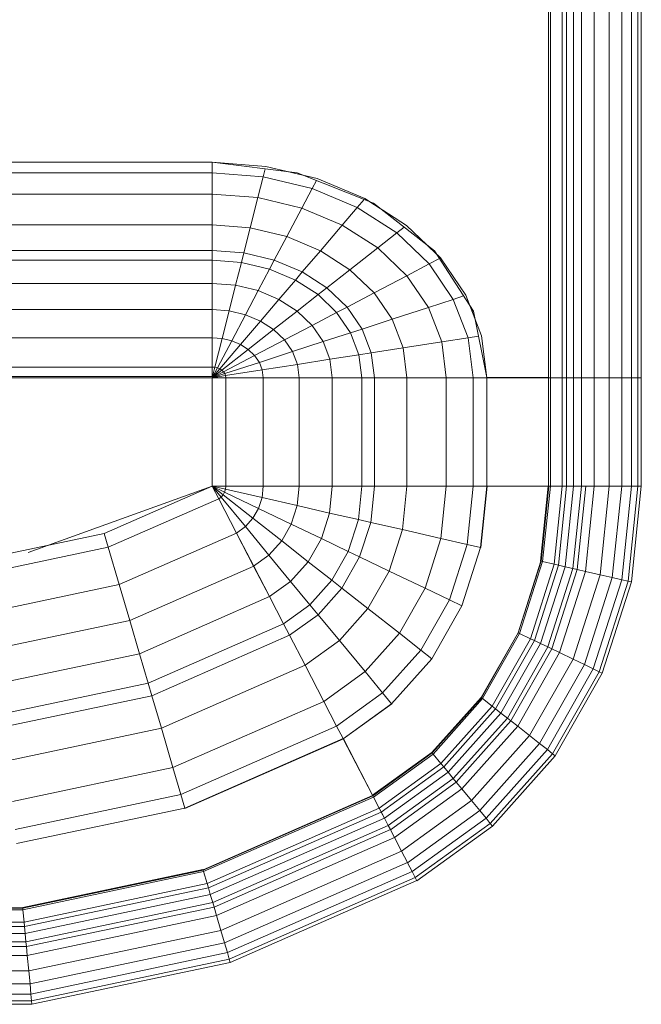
# Model space of a CAD drawing. Header units: millimetres. Extents: x -125 to 26481, y 4748 to 39818.
# Tile 86 of 104: x 22291 to 22553, y 35250 to 35665. Entities that reach past the tile are written whole.
import ezdxf

# ---------------------------------------------------------------- set-up
doc = ezdxf.new("R2010")
doc.units = ezdxf.units.MM
doc.layers.add('M-EQPM-____-OTLN', color=50, linetype='Continuous', lineweight=20)

# ---------------------------------------------------------------- blocks, each defined once
blk = doc.blocks.new('Прямая форма - V line-609016-В_Этаж 02_Отопление')
at = {"layer": 'M-EQPM-____-OTLN', "color": 253}
for p, q in [((260.84, -183.27), (260.84, 0)), ((260.87, 0), (260.87, -183.24)), ((261.6, -183.27), (261.6, 0)), ((266.64, -183.27), (266.64, 0)), ((268.48, -183.27), (268.48, 0)), ((271.3, -183.27), (271.3, 0)), ((274.68, -183.27), (274.68, 0)), ((280.15, -183.27), (280.15, 0)), ((286.45, -183.27), (286.45, 0)), ((291.73, -183.27), (291.73, 0)), ((295.82, -183.27), (295.82, 0)), ((298.6, -183.27), (298.6, 0)), ((299.99, -183.27), (299.99, 0)), ((21.39, -92.32), (118.83, -92.32)), ((118.83, -92.28), (21.4, -92.28)), ((154.66, -96.74), (118.83, -92.28)), ((118.83, -92.32), (118.83, -96.84)), ((118.83, -92.32), (141.45, -94.07)), ((118.83, -96.84), (118.83, -92.32)), ((141.2, -95.06), (140.32, -98.51)), ((141.45, -94.07), (163.2, -99.24)), ((118.83, -96.84), (21.06, -96.84)), ((118.83, -96.84), (118.83, -105.76)), ((140.32, -98.51), (118.83, -96.84)), ((118.83, -105.76), (118.83, -96.84)), ((140.32, -98.51), (138.11, -107.25)), ((160.99, -103.42), (140.32, -98.51)), ((157.58, -97.91), (150.5, -96.22)), ((186.98, -109.66), (154.66, -96.74)), ((163.2, -99.24), (183.25, -107.65)), ((160.99, -103.42), (156.64, -111.66)), ((162.8, -99.99), (160.99, -103.42)), ((180.04, -111.41), (160.99, -103.42)), ((118.83, -105.76), (18.71, -105.76)), ((118.83, -105.76), (118.83, -118.79)), ((138.11, -107.25), (118.83, -105.76)), ((118.83, -118.79), (118.83, -105.76)), ((138.11, -107.25), (134.86, -120.03)), ((156.64, -111.66), (138.11, -107.25)), ((182.92, -108.03), (180.04, -111.41)), ((183.25, -107.65), (200.82, -118.96)), ((156.64, -111.66), (150.29, -123.7)), ((173.73, -118.82), (156.64, -111.66)), ((180.04, -111.41), (173.73, -118.82)), ((196.74, -122.16), (180.04, -111.41)), ((189.8, -111.86), (185.36, -109.01)), ((212.64, -129.78), (186.98, -109.66)), ((118.83, -118.79), (16.37, -118.79)), ((118.83, -118.79), (118.83, -129.56)), ((134.86, -120.03), (118.83, -118.79)), ((118.83, -129.56), (118.83, -118.79)), ((134.86, -120.03), (132.18, -130.59)), ((150.29, -123.7), (134.86, -120.03)), ((173.73, -118.82), (164.5, -129.66)), ((188.7, -128.46), (173.73, -118.82)), ((199.83, -119.73), (196.74, -122.16)), ((200.82, -118.96), (215.24, -132.74)), ((150.29, -123.7), (145.03, -133.65)), ((164.5, -129.66), (150.29, -123.7)), ((196.74, -122.16), (188.7, -128.46)), ((210.44, -135.26), (196.74, -122.16)), ((188.7, -128.46), (176.96, -137.68)), ((200.99, -140.21), (188.7, -128.46)), ((213.45, -131.03), (209.86, -127.6)), ((118.83, -129.56), (15, -129.56)), ((118.83, -129.56), (118.83, -133.71)), ((132.18, -130.59), (118.83, -129.56)), ((118.83, -133.71), (118.83, -129.56)), ((132.18, -130.59), (131.15, -134.66)), ((145.03, -133.65), (132.18, -130.59)), ((164.5, -129.66), (156.87, -138.61)), ((176.96, -137.68), (164.5, -129.66)), ((229.11, -155.13), (212.64, -129.78)), ((215.24, -132.74), (225.96, -148.47)), ((118.83, -133.71), (14.47, -133.71)), ((118.83, -133.71), (118.83, -143.5)), ((131.15, -134.66), (118.83, -133.71)), ((118.83, -143.5), (118.83, -133.71)), ((131.15, -134.66), (128.72, -144.27)), ((143.01, -137.48), (131.15, -134.66)), ((145.03, -133.65), (143.01, -137.48)), ((156.87, -138.61), (145.03, -133.65)), ((210.44, -135.26), (200.99, -140.21)), ((214.73, -133.01), (210.44, -135.26)), ((220.62, -150.2), (210.44, -135.26)), ((143.01, -137.48), (138.23, -146.53)), ((153.93, -142.06), (143.01, -137.48)), ((156.87, -138.61), (153.93, -142.06)), ((167.24, -145.29), (156.87, -138.61)), ((176.96, -137.68), (167.24, -145.29)), ((187.18, -147.45), (176.96, -137.68)), ((200.99, -140.21), (187.18, -147.45)), ((210.13, -153.61), (200.99, -140.21)), ((118.83, -143.5), (13.23, -143.5)), ((118.83, -143.5), (118.83, -154.51)), ((128.72, -144.27), (118.83, -143.5)), ((118.83, -154.51), (118.83, -143.5)), ((128.72, -144.27), (125.98, -155.06)), ((138.23, -146.53), (128.72, -144.27)), ((153.93, -142.06), (146.99, -150.2)), ((163.51, -148.22), (153.93, -142.06)), ((167.24, -145.29), (163.51, -148.22)), ((175.76, -153.43), (167.24, -145.29)), ((138.23, -146.53), (132.86, -156.7)), ((146.99, -150.2), (138.23, -146.53)), ((163.51, -148.22), (154.68, -155.15)), ((171.37, -155.74), (163.51, -148.22)), ((187.18, -147.45), (175.76, -153.43)), ((194.78, -158.6), (187.18, -147.45)), ((224.98, -148.78), (220.62, -150.2)), ((225.96, -148.47), (232.55, -165.53)), ((146.99, -150.2), (139.2, -159.35)), ((154.68, -155.15), (146.99, -150.2)), ((175.76, -153.43), (171.37, -155.74)), ((182.09, -162.72), (175.76, -153.43)), ((210.13, -153.61), (194.78, -158.6)), ((220.62, -150.2), (210.13, -153.61)), ((215.75, -168.15), (210.13, -153.61)), ((226.89, -166.41), (220.62, -150.2)), ((229.73, -158.23), (227.69, -152.95)), ((118.83, -154.51), (11.83, -154.51)), ((118.83, -154.51), (118.83, -166.38)), ((125.98, -155.06), (118.83, -154.51)), ((118.83, -166.38), (118.83, -154.51)), ((125.98, -155.06), (123.03, -166.71)), ((132.86, -156.7), (125.98, -155.06)), ((132.86, -156.7), (127.07, -167.67)), ((139.2, -159.35), (132.86, -156.7)), ((154.68, -155.15), (144.76, -162.93)), ((160.98, -161.18), (154.68, -155.15)), ((171.37, -155.74), (160.98, -161.18)), ((177.21, -164.3), (171.37, -155.74)), ((234.78, -183.24), (229.11, -155.13)), ((139.2, -159.35), (130.79, -169.23)), ((144.76, -162.93), (139.2, -159.35)), ((160.98, -161.18), (149.32, -167.29)), ((165.67, -168.05), (160.98, -161.18)), ((194.78, -158.6), (182.09, -162.72)), ((199.45, -170.69), (194.78, -158.6)), ((144.76, -162.93), (134.05, -171.33)), ((149.32, -167.29), (144.76, -162.93)), ((177.21, -164.3), (165.67, -168.05)), ((182.09, -162.72), (177.21, -164.3)), ((180.8, -173.6), (177.21, -164.3)), ((185.98, -172.79), (182.09, -162.72)), ((231.25, -165.73), (226.89, -166.41)), ((232.55, -165.53), (234.78, -183.27)), ((118.83, -166.38), (9.11, -166.38)), ((118.83, -166.38), (118.83, -178.78)), ((123.03, -166.71), (118.83, -166.38)), ((118.83, -178.78), (118.83, -166.38)), ((123.03, -166.71), (119.94, -178.86)), ((127.07, -167.67), (121.02, -179.12)), ((130.79, -169.23), (122.01, -179.53)), ((127.07, -167.67), (123.03, -166.71)), ((130.79, -169.23), (127.07, -167.67)), ((134.05, -171.33), (130.79, -169.23)), ((149.32, -167.29), (136.73, -173.89)), ((152.71, -172.26), (149.32, -167.29)), ((165.67, -168.05), (152.71, -172.26)), ((168.55, -175.51), (165.67, -168.05)), ((215.75, -168.15), (199.45, -170.69)), ((226.89, -166.41), (215.75, -168.15)), ((217.65, -183.27), (215.75, -168.15)), ((229.01, -183.27), (226.89, -166.41)), ((134.05, -171.33), (122.88, -180.09)), ((136.73, -173.89), (123.59, -180.77)), ((136.73, -173.89), (134.05, -171.33)), ((138.72, -176.81), (136.73, -173.89)), ((152.71, -172.26), (138.72, -176.81)), ((154.8, -177.66), (152.71, -172.26)), ((180.8, -173.6), (168.55, -175.51)), ((185.98, -172.79), (180.8, -173.6)), ((182.02, -183.27), (180.8, -173.6)), ((199.45, -170.69), (185.98, -172.79)), ((187.3, -183.27), (185.98, -172.79)), ((201.03, -183.27), (199.45, -170.69)), ((138.72, -176.81), (124.12, -181.55)), ((139.94, -179.98), (138.72, -176.81)), ((154.8, -177.66), (139.94, -179.98)), ((168.55, -175.51), (154.8, -177.66)), ((155.5, -183.27), (154.8, -177.66)), ((169.53, -183.27), (168.55, -175.51)), ((118.83, -178.78), (-118.83, -178.78)), ((5.34, -182.73), (118.83, -182.73)), ((118.83, -178.78), (118.83, -182.73)), ((119.94, -178.86), (118.83, -178.78)), ((118.83, -182.73), (118.83, -178.78)), ((119.94, -178.86), (118.83, -183.27)), ((121.02, -179.12), (118.83, -183.27)), ((122.01, -179.53), (118.83, -183.27)), ((122.88, -180.09), (118.83, -183.27)), ((123.59, -180.77), (118.83, -183.27)), ((124.12, -181.55), (118.83, -183.27)), ((124.45, -182.4), (118.83, -183.27)), ((121.02, -179.12), (119.94, -178.86)), ((122.01, -179.53), (121.02, -179.12)), ((122.88, -180.09), (122.01, -179.53)), ((123.59, -180.77), (122.88, -180.09)), ((124.12, -181.55), (123.59, -180.77)), ((124.45, -182.4), (124.12, -181.55)), ((139.94, -179.98), (124.45, -182.4)), ((124.56, -183.27), (124.45, -182.4)), ((140.36, -183.27), (139.94, -179.98)), ((118.83, -183.27), (7.32, -183.27)), ((118.83, -183.27), (118.83, -229.07)), ((118.83, -229.07), (118.83, -183.27)), ((118.83, -183.27), (124.56, -183.27)), ((124.56, -183.27), (118.83, -183.27)), ((124.56, -229.09), (124.56, -183.27)), ((124.56, -183.27), (140.36, -183.27)), ((140.36, -183.27), (124.56, -183.27)), ((140.36, -229.09), (140.36, -183.27)), ((140.36, -183.27), (155.5, -183.27)), ((155.5, -183.27), (140.36, -183.27)), ((155.5, -229.09), (155.5, -183.27)), ((155.5, -183.27), (169.53, -183.27)), ((169.53, -183.27), (155.5, -183.27)), ((169.53, -229.09), (169.53, -183.27)), ((169.53, -183.27), (182.02, -183.27)), ((182.02, -183.27), (169.53, -183.27)), ((182.02, -229.09), (182.02, -183.27)), ((182.02, -183.27), (187.3, -183.27)), ((187.3, -183.27), (182.02, -183.27)), ((187.3, -229.09), (187.3, -183.27)), ((187.3, -183.27), (201.03, -183.27)), ((201.03, -183.27), (187.3, -183.27)), ((201.03, -229.09), (201.03, -183.27)), ((201.03, -183.27), (217.65, -183.27)), ((217.65, -183.27), (201.03, -183.27)), ((217.65, -229.09), (217.65, -183.27)), ((217.65, -183.27), (229.01, -183.27)), ((229.01, -183.27), (217.65, -183.27)), ((229.01, -229.09), (229.01, -183.27)), ((229.01, -183.27), (234.78, -183.27)), ((234.78, -183.27), (229.01, -183.27)), ((260.84, -183.24), (234.78, -183.24)), ((234.78, -229.09), (234.78, -183.27)), ((234.78, -183.27), (260.84, -183.27)), ((260.84, -229.09), (260.84, -183.27)), ((260.87, -183.27), (261.6, -183.27)), ((261.6, -183.27), (260.87, -183.27)), ((261.6, -229.09), (261.6, -183.27)), ((261.6, -183.27), (266.64, -183.27)), ((266.64, -183.27), (261.6, -183.27)), ((266.64, -229.09), (266.64, -183.27)), ((266.64, -183.27), (268.48, -183.27)), ((268.48, -183.27), (266.64, -183.27)), ((268.48, -229.09), (268.48, -183.27)), ((268.48, -183.27), (271.3, -183.27)), ((271.3, -183.27), (268.48, -183.27)), ((271.3, -229.09), (271.3, -183.27)), ((271.3, -183.27), (274.68, -183.27)), ((274.68, -183.27), (271.3, -183.27)), ((274.68, -229.09), (274.68, -183.27)), ((274.68, -183.27), (276.59, -183.27)), ((276.59, -183.27), (274.68, -183.27)), ((276.59, -183.27), (280.15, -183.27)), ((280.15, -183.27), (276.59, -183.27)), ((280.15, -229.09), (280.15, -183.27)), ((280.15, -183.27), (286.45, -183.27)), ((286.45, -183.27), (280.15, -183.27)), ((286.45, -229.09), (286.45, -183.27)), ((286.45, -183.27), (291.73, -183.27)), ((291.73, -183.27), (286.45, -183.27)), ((291.73, -229.09), (291.73, -183.27)), ((291.73, -183.27), (295.82, -183.27)), ((295.82, -183.27), (291.73, -183.27)), ((295.82, -229.09), (295.82, -183.27)), ((295.82, -183.27), (298.6, -183.27)), ((298.6, -183.27), (295.82, -183.27)), ((298.6, -229.09), (298.6, -183.27)), ((298.6, -183.27), (299.99, -183.27)), ((299.99, -183.27), (298.6, -183.27)), ((299.99, -229.09), (299.99, -183.27)), ((118.83, -229.09), (41.1, -257.04)), ((73.23, -249.09), (118.83, -229.07)), ((124.56, -229.09), (118.83, -229.09)), ((118.83, -229.09), (124.43, -230.37)), ((118.83, -229.09), (124.56, -229.09)), ((118.83, -229.09), (124.04, -231.59)), ((118.83, -229.09), (124.43, -230.37)), ((118.83, -229.09), (123.41, -232.69)), ((118.83, -229.09), (124.04, -231.59)), ((118.83, -229.09), (122.57, -233.63)), ((118.83, -229.09), (123.41, -232.69)), ((118.83, -229.09), (121.56, -234.36)), ((118.83, -229.09), (122.57, -233.63)), ((121.57, -234.34), (118.85, -229.09)), ((122.57, -233.63), (123.41, -232.69)), ((122.57, -233.63), (123.41, -232.69)), ((123.41, -232.69), (124.04, -231.59)), ((123.41, -232.69), (124.04, -231.59)), ((136.04, -242.61), (123.41, -232.69)), ((136.04, -242.61), (123.41, -232.69)), ((124.04, -231.59), (124.43, -230.37)), ((124.04, -231.59), (124.43, -230.37)), ((138.4, -238.46), (124.04, -231.59)), ((138.4, -238.46), (124.04, -231.59)), ((124.43, -230.37), (124.56, -229.09)), ((124.43, -230.37), (124.56, -229.09)), ((139.86, -233.89), (124.43, -230.37)), ((139.86, -233.89), (124.43, -230.37)), ((140.36, -229.09), (124.56, -229.09)), ((140.36, -229.09), (124.56, -229.09)), ((139.86, -233.89), (140.36, -229.09)), ((139.86, -233.89), (140.36, -229.09)), ((155.5, -229.09), (140.36, -229.09)), ((155.5, -229.09), (140.36, -229.09)), ((154.66, -237.26), (155.5, -229.09)), ((154.66, -237.26), (155.5, -229.09)), ((169.53, -229.09), (155.5, -229.09)), ((169.53, -229.09), (155.5, -229.09)), ((168.36, -240.39), (169.53, -229.09)), ((168.36, -240.39), (169.53, -229.09)), ((182.02, -229.09), (169.53, -229.09)), ((182.02, -229.09), (169.53, -229.09)), ((180.56, -243.17), (182.02, -229.09)), ((180.56, -243.17), (182.02, -229.09)), ((187.3, -229.09), (182.02, -229.09)), ((187.3, -229.09), (182.02, -229.09)), ((185.73, -244.35), (187.3, -229.09)), ((185.73, -244.35), (187.3, -229.09)), ((201.03, -229.09), (187.3, -229.09)), ((201.03, -229.09), (187.3, -229.09)), ((199.15, -247.41), (201.03, -229.09)), ((199.15, -247.41), (201.03, -229.09)), ((217.65, -229.09), (201.03, -229.09)), ((217.65, -229.09), (201.03, -229.09)), ((215.38, -251.11), (217.65, -229.09)), ((215.38, -251.11), (217.65, -229.09)), ((229.01, -229.09), (217.65, -229.09)), ((229.01, -229.09), (217.65, -229.09)), ((226.48, -253.64), (229.01, -229.09)), ((226.48, -253.64), (229.01, -229.09)), ((234.78, -229.09), (229.01, -229.09)), ((234.78, -229.09), (229.01, -229.09)), ((232.12, -254.93), (234.78, -229.09)), ((232.12, -254.93), (234.78, -229.09)), ((232.25, -254.96), (234.91, -229.09)), ((232.25, -254.96), (234.91, -229.09)), ((260.84, -229.09), (234.78, -229.09)), ((234.91, -229.09), (234.78, -229.09)), ((260.71, -229.09), (234.91, -229.09)), ((257.45, -260.7), (260.71, -229.09)), ((257.45, -260.7), (260.71, -229.09)), ((257.58, -260.73), (260.84, -229.09)), ((257.58, -260.73), (260.84, -229.09)), ((257.71, -260.76), (260.97, -229.09)), ((257.71, -260.76), (260.97, -229.09)), ((258.32, -260.9), (261.6, -229.09)), ((258.32, -260.9), (261.6, -229.09)), ((260.84, -229.09), (260.71, -229.09)), ((260.97, -229.09), (260.84, -229.09)), ((261.6, -229.09), (260.97, -229.09)), ((266.64, -229.09), (261.6, -229.09)), ((266.64, -229.09), (261.6, -229.09)), ((263.25, -262.03), (266.64, -229.09)), ((263.25, -262.03), (266.64, -229.09)), ((265.04, -262.43), (268.48, -229.09)), ((265.04, -262.43), (268.48, -229.09)), ((268.48, -229.09), (266.64, -229.09)), ((268.48, -229.09), (266.64, -229.09)), ((267.8, -263.06), (271.3, -229.09)), ((267.8, -263.06), (271.3, -229.09)), ((271.3, -229.09), (268.48, -229.09)), ((271.3, -229.09), (268.48, -229.09)), ((271.1, -263.82), (274.68, -229.09)), ((271.1, -263.82), (274.68, -229.09)), ((274.68, -229.09), (271.3, -229.09)), ((274.68, -229.09), (271.3, -229.09)), ((272.96, -264.24), (276.59, -229.09)), ((272.96, -264.24), (276.59, -229.09)), ((276.59, -229.09), (274.68, -229.09)), ((276.59, -229.09), (274.68, -229.09)), ((276.45, -265.04), (280.15, -229.09)), ((276.45, -265.04), (280.15, -229.09)), ((280.15, -229.09), (276.59, -229.09)), ((280.15, -229.09), (276.59, -229.09)), ((286.45, -229.09), (280.15, -229.09)), ((286.45, -229.09), (280.15, -229.09)), ((282.6, -266.44), (286.45, -229.09)), ((282.6, -266.44), (286.45, -229.09)), ((291.73, -229.09), (286.45, -229.09)), ((291.73, -229.09), (286.45, -229.09)), ((287.76, -267.61), (291.73, -229.09)), ((287.76, -267.61), (291.73, -229.09)), ((295.82, -229.09), (291.73, -229.09)), ((295.82, -229.09), (291.73, -229.09)), ((291.75, -268.53), (295.82, -229.09)), ((291.75, -268.53), (295.82, -229.09)), ((294.47, -269.15), (298.6, -229.09)), ((294.47, -269.15), (298.6, -229.09)), ((298.6, -229.09), (295.82, -229.09)), ((298.6, -229.09), (295.82, -229.09)), ((295.83, -269.46), (299.99, -229.09)), ((295.83, -269.46), (299.99, -229.09)), ((299.99, -229.09), (298.6, -229.09)), ((299.99, -229.09), (298.6, -229.09)), ((74.91, -254.82), (121.57, -234.34)), ((74.91, -254.82), (121.57, -234.34)), ((121.56, -234.36), (122.57, -233.63)), ((121.56, -234.36), (122.57, -233.63)), ((129.09, -248.88), (121.56, -234.36)), ((129.11, -248.85), (121.57, -234.34)), ((132.89, -246.14), (122.57, -233.63)), ((132.89, -246.14), (122.57, -233.63)), ((138.4, -238.46), (139.86, -233.89)), ((138.4, -238.46), (139.86, -233.89)), ((154.66, -237.26), (139.86, -233.89)), ((154.66, -237.26), (139.86, -233.89)), ((136.04, -242.61), (138.4, -238.46)), ((136.04, -242.61), (138.4, -238.46)), ((152.17, -245.06), (138.4, -238.46)), ((152.17, -245.06), (138.4, -238.46)), ((152.17, -245.06), (154.66, -237.26)), ((152.17, -245.06), (154.66, -237.26)), ((168.36, -240.39), (154.66, -237.26)), ((168.36, -240.39), (154.66, -237.26)), ((164.92, -251.17), (168.36, -240.39)), ((164.92, -251.17), (168.36, -240.39)), ((180.56, -243.17), (168.36, -240.39)), ((180.56, -243.17), (168.36, -240.39)), ((132.89, -246.14), (136.04, -242.61)), ((132.89, -246.14), (136.04, -242.61)), ((148.15, -252.12), (136.04, -242.61)), ((148.15, -252.12), (136.04, -242.61)), ((148.15, -252.12), (152.17, -245.06)), ((148.15, -252.12), (152.17, -245.06)), ((164.92, -251.17), (152.17, -245.06)), ((164.92, -251.17), (152.17, -245.06)), ((176.28, -256.6), (180.56, -243.17)), ((176.28, -256.6), (180.56, -243.17)), ((185.73, -244.35), (180.56, -243.17)), ((185.73, -244.35), (180.56, -243.17)), ((181.08, -258.9), (185.73, -244.35)), ((181.08, -258.9), (185.73, -244.35)), ((199.15, -247.41), (185.73, -244.35)), ((199.15, -247.41), (185.73, -244.35)), ((24.73, -259.3), (73.23, -249.09)), ((74.91, -254.82), (73.23, -249.09)), ((74.91, -254.82), (73.23, -249.09)), ((79.55, -270.61), (129.11, -248.85)), ((79.55, -270.61), (129.11, -248.85)), ((129.09, -248.88), (132.89, -246.14)), ((129.09, -248.88), (132.89, -246.14)), ((136.31, -262.79), (129.09, -248.88)), ((136.33, -262.77), (129.11, -248.85)), ((142.78, -258.12), (132.89, -246.14)), ((142.78, -258.12), (132.89, -246.14)), ((193.57, -264.88), (199.15, -247.41)), ((193.57, -264.88), (199.15, -247.41)), ((215.38, -251.11), (199.15, -247.41)), ((215.38, -251.11), (199.15, -247.41)), ((142.78, -258.12), (148.15, -252.12)), ((142.78, -258.12), (148.15, -252.12)), ((159.36, -260.93), (148.15, -252.12)), ((159.36, -260.93), (148.15, -252.12)), ((159.36, -260.93), (164.92, -251.17)), ((159.36, -260.93), (164.92, -251.17)), ((176.28, -256.6), (164.92, -251.17)), ((176.28, -256.6), (164.92, -251.17)), ((208.67, -272.12), (215.38, -251.11)), ((208.67, -272.12), (215.38, -251.11)), ((226.48, -253.64), (215.38, -251.11)), ((226.48, -253.64), (215.38, -251.11)), ((25.3, -265.27), (74.91, -254.82)), ((25.3, -265.27), (74.91, -254.82)), ((79.55, -270.61), (74.91, -254.82)), ((79.55, -270.61), (74.91, -254.82)), ((169.35, -268.77), (176.28, -256.6)), ((169.35, -268.77), (176.28, -256.6)), ((181.08, -258.9), (176.28, -256.6)), ((181.08, -258.9), (176.28, -256.6)), ((219, -277.06), (226.48, -253.64)), ((219, -277.06), (226.48, -253.64)), ((224.25, -279.58), (232.12, -254.93)), ((224.25, -279.58), (232.12, -254.93)), ((232.12, -254.93), (226.48, -253.64)), ((232.12, -254.93), (226.48, -253.64)), ((232.25, -254.96), (232.12, -254.93)), ((232.25, -254.96), (232.12, -254.93)), ((136.31, -262.79), (142.78, -258.12)), ((136.31, -262.79), (142.78, -258.12)), ((151.94, -269.23), (142.78, -258.12)), ((151.94, -269.23), (142.78, -258.12)), ((151.94, -269.23), (159.36, -260.93)), ((151.94, -269.23), (159.36, -260.93)), ((169.35, -268.77), (159.36, -260.93)), ((169.35, -268.77), (159.36, -260.93)), ((173.57, -272.09), (181.08, -258.9)), ((173.57, -272.09), (181.08, -258.9)), ((193.57, -264.88), (181.08, -258.9)), ((193.57, -264.88), (181.08, -258.9)), ((247.94, -290.92), (257.58, -260.73)), ((247.94, -290.92), (257.58, -260.73)), ((248.06, -290.98), (257.71, -260.76)), ((248.06, -290.98), (257.71, -260.76)), ((248.63, -291.25), (258.32, -260.9)), ((248.63, -291.25), (258.32, -260.9)), ((257.45, -260.7), (257.58, -260.73)), ((257.58, -260.73), (257.45, -260.7)), ((257.71, -260.76), (257.58, -260.73)), ((257.71, -260.76), (257.58, -260.73)), ((258.32, -260.9), (257.71, -260.76)), ((258.32, -260.9), (257.71, -260.76)), ((263.25, -262.03), (258.32, -260.9)), ((263.25, -262.03), (258.32, -260.9)), ((84, -285.74), (136.33, -262.77)), ((84, -285.74), (136.33, -262.77)), ((143, -275.69), (136.31, -262.79)), ((143.01, -275.66), (136.33, -262.77)), ((184.55, -280.71), (193.57, -264.88)), ((184.55, -280.71), (193.57, -264.88)), ((208.67, -272.12), (193.57, -264.88)), ((208.67, -272.12), (193.57, -264.88)), ((253.22, -293.45), (263.25, -262.03)), ((253.22, -293.45), (263.25, -262.03)), ((254.88, -294.24), (265.04, -262.43)), ((254.88, -294.24), (265.04, -262.43)), ((257.45, -295.47), (267.8, -263.06)), ((257.45, -295.47), (267.8, -263.06)), ((260.52, -296.94), (271.1, -263.82)), ((260.52, -296.94), (271.1, -263.82)), ((262.26, -297.78), (272.96, -264.24)), ((262.26, -297.78), (272.96, -264.24)), ((265.04, -262.43), (263.25, -262.03)), ((265.04, -262.43), (263.25, -262.03)), ((267.8, -263.06), (265.04, -262.43)), ((267.8, -263.06), (265.04, -262.43)), ((265.5, -299.33), (276.45, -265.04)), ((265.5, -299.33), (276.45, -265.04)), ((271.1, -263.82), (267.8, -263.06)), ((271.1, -263.82), (267.8, -263.06)), ((272.96, -264.24), (271.1, -263.82)), ((272.96, -264.24), (271.1, -263.82)), ((276.45, -265.04), (272.96, -264.24)), ((276.45, -265.04), (272.96, -264.24)), ((282.6, -266.44), (276.45, -265.04)), ((282.6, -266.44), (276.45, -265.04)), ((143, -275.69), (151.94, -269.23)), ((143, -275.69), (151.94, -269.23)), ((160.1, -279.12), (151.94, -269.23)), ((160.1, -279.12), (151.94, -269.23)), ((160.1, -279.12), (169.35, -268.77)), ((160.1, -279.12), (169.35, -268.77)), ((173.57, -272.09), (169.35, -268.77)), ((173.57, -272.09), (169.35, -268.77)), ((271.23, -302.07), (282.6, -266.44)), ((271.23, -302.07), (282.6, -266.44)), ((276.02, -304.37), (287.76, -267.61)), ((276.02, -304.37), (287.76, -267.61)), ((279.74, -306.15), (291.75, -268.53)), ((279.74, -306.15), (291.75, -268.53)), ((282.27, -307.36), (294.47, -269.15)), ((282.27, -307.36), (294.47, -269.15)), ((287.76, -267.61), (282.6, -266.44)), ((287.76, -267.61), (282.6, -266.44)), ((283.54, -307.97), (295.83, -269.46)), ((283.54, -307.97), (295.83, -269.46)), ((291.75, -268.53), (287.76, -267.61)), ((291.75, -268.53), (287.76, -267.61)), ((294.47, -269.15), (291.75, -268.53)), ((294.47, -269.15), (291.75, -268.53)), ((295.83, -269.46), (294.47, -269.15)), ((295.83, -269.46), (294.47, -269.15)), ((26.87, -281.7), (79.55, -270.61)), ((26.87, -281.7), (79.55, -270.61)), ((84, -285.74), (79.55, -270.61)), ((84, -285.74), (79.55, -270.61)), ((163.55, -283.3), (173.57, -272.09)), ((163.55, -283.3), (173.57, -272.09)), ((184.55, -280.71), (173.57, -272.09)), ((184.55, -280.71), (173.57, -272.09)), ((197.84, -291.15), (208.67, -272.12)), ((197.84, -291.15), (208.67, -272.12)), ((219, -277.06), (208.67, -272.12)), ((219, -277.06), (208.67, -272.12)), ((88.13, -299.76), (143.01, -275.66)), ((88.13, -299.76), (143.01, -275.66)), ((148.95, -287.16), (143, -275.69)), ((148.97, -287.14), (143.01, -275.66)), ((206.92, -298.28), (219, -277.06)), ((206.92, -298.28), (219, -277.06)), ((224.25, -279.58), (219, -277.06)), ((224.25, -279.58), (219, -277.06)), ((148.95, -287.16), (160.1, -279.12)), ((148.95, -287.16), (160.1, -279.12)), ((163.55, -283.3), (160.1, -279.12)), ((163.55, -283.3), (160.1, -279.12)), ((172.52, -294.17), (184.55, -280.71)), ((172.52, -294.17), (184.55, -280.71)), ((197.84, -291.15), (184.55, -280.71)), ((197.84, -291.15), (184.55, -280.71)), ((211.54, -301.9), (224.25, -279.58)), ((224.25, -279.58), (211.54, -301.9)), ((28.37, -297.46), (84, -285.74)), ((28.37, -297.46), (84, -285.74)), ((88.13, -299.76), (84, -285.74)), ((88.13, -299.76), (84, -285.74)), ((151.47, -292.02), (163.55, -283.3)), ((151.47, -292.02), (163.55, -283.3)), ((172.52, -294.17), (163.55, -283.3)), ((172.52, -294.17), (163.55, -283.3)), ((91.79, -312.24), (148.97, -287.14)), ((91.79, -312.24), (148.97, -287.14)), ((151.47, -292.02), (148.95, -287.16)), ((151.49, -291.99), (148.97, -287.14)), ((247.94, -290.92), (232.37, -318.27)), ((232.37, -318.27), (247.94, -290.92)), ((248.06, -290.98), (247.94, -290.92)), ((248.06, -290.98), (247.94, -290.92)), ((93.35, -317.52), (151.49, -291.99)), ((93.35, -317.52), (151.49, -291.99)), ((158.02, -304.64), (151.47, -292.02)), ((158.03, -304.61), (151.49, -291.99)), ((158.02, -304.64), (172.52, -294.17)), ((158.02, -304.64), (172.52, -294.17)), ((183.37, -307.32), (172.52, -294.17)), ((183.37, -307.32), (172.52, -294.17)), ((183.37, -307.32), (197.84, -291.15)), ((183.37, -307.32), (197.84, -291.15)), ((206.92, -298.28), (197.84, -291.15)), ((206.92, -298.28), (197.84, -291.15)), ((232.48, -318.35), (248.06, -290.98)), ((232.48, -318.35), (248.06, -290.98)), ((232.98, -318.74), (248.63, -291.25)), ((232.98, -318.74), (248.63, -291.25)), ((237.01, -321.91), (253.22, -293.45)), ((237.01, -321.91), (253.22, -293.45)), ((238.47, -323.06), (254.88, -294.24)), ((238.47, -323.06), (254.88, -294.24)), ((248.63, -291.25), (248.06, -290.98)), ((248.63, -291.25), (248.06, -290.98)), ((253.22, -293.45), (248.63, -291.25)), ((253.22, -293.45), (248.63, -291.25)), ((254.88, -294.24), (253.22, -293.45)), ((254.88, -294.24), (253.22, -293.45)), ((257.45, -295.47), (254.88, -294.24)), ((257.45, -295.47), (254.88, -294.24)), ((190.79, -316.32), (206.92, -298.28)), ((190.79, -316.32), (206.92, -298.28)), ((211.54, -301.9), (206.92, -298.28)), ((211.54, -301.9), (206.92, -298.28)), ((240.73, -324.84), (257.45, -295.47)), ((240.73, -324.84), (257.45, -295.47)), ((243.43, -326.96), (260.52, -296.94)), ((243.43, -326.96), (260.52, -296.94)), ((244.96, -328.16), (262.26, -297.78)), ((244.96, -328.16), (262.26, -297.78)), ((260.52, -296.94), (257.45, -295.47)), ((260.52, -296.94), (257.45, -295.47)), ((262.26, -297.78), (260.52, -296.94)), ((262.26, -297.78), (260.52, -296.94)), ((265.5, -299.33), (262.26, -297.78)), ((265.5, -299.33), (262.26, -297.78)), ((29.77, -312.05), (88.13, -299.76)), ((29.77, -312.05), (88.13, -299.76)), ((91.79, -312.24), (88.13, -299.76)), ((91.79, -312.24), (88.13, -299.76)), ((194.56, -320.89), (211.54, -301.9)), ((211.54, -301.9), (194.56, -320.89)), ((247.81, -330.39), (265.5, -299.33)), ((247.81, -330.39), (265.5, -299.33)), ((252.85, -334.35), (271.23, -302.07)), ((252.85, -334.35), (271.23, -302.07)), ((271.23, -302.07), (265.5, -299.33)), ((271.23, -302.07), (265.5, -299.33)), ((276.02, -304.37), (271.23, -302.07)), ((276.02, -304.37), (271.23, -302.07)), ((97.38, -331.24), (158.03, -304.61)), ((97.38, -331.24), (158.03, -304.61)), ((165.94, -319.91), (158.02, -304.64)), ((165.96, -319.88), (158.03, -304.61)), ((165.94, -319.91), (183.37, -307.32)), ((165.94, -319.91), (183.37, -307.32)), ((190.79, -316.32), (183.37, -307.32)), ((190.79, -316.32), (183.37, -307.32)), ((257.07, -337.66), (276.02, -304.37)), ((257.07, -337.66), (276.02, -304.37)), ((260.34, -340.23), (279.74, -306.15)), ((260.34, -340.23), (279.74, -306.15)), ((262.56, -341.98), (282.27, -307.36)), ((262.56, -341.98), (282.27, -307.36)), ((279.74, -306.15), (276.02, -304.37)), ((279.74, -306.15), (276.02, -304.37)), ((282.27, -307.36), (279.74, -306.15)), ((282.27, -307.36), (279.74, -306.15)), ((283.54, -307.97), (282.27, -307.36)), ((283.54, -307.97), (282.27, -307.36)), ((263.67, -342.85), (283.54, -307.97)), ((263.67, -342.85), (283.54, -307.97)), ((31.01, -325.04), (91.79, -312.24)), ((31.01, -325.04), (91.79, -312.24)), ((93.35, -317.52), (91.79, -312.24)), ((93.35, -317.52), (91.79, -312.24)), ((31.53, -330.54), (93.35, -317.52)), ((31.53, -330.54), (93.35, -317.52)), ((97.38, -331.24), (93.35, -317.52)), ((97.38, -331.24), (93.35, -317.52)), ((102.26, -347.85), (165.96, -319.88)), ((102.26, -347.85), (165.96, -319.88)), ((171.36, -330.35), (165.94, -319.91)), ((171.37, -330.33), (165.96, -319.88)), ((171.36, -330.35), (190.79, -316.32)), ((171.36, -330.35), (190.79, -316.32)), ((194.56, -320.89), (190.79, -316.32)), ((194.56, -320.89), (190.79, -316.32)), ((232.37, -318.27), (211.59, -341.52)), ((211.59, -341.52), (232.37, -318.27)), ((211.67, -341.62), (232.48, -318.35)), ((211.67, -341.62), (232.48, -318.35)), ((212.08, -342.12), (232.98, -318.74)), ((212.08, -342.12), (232.98, -318.74)), ((232.48, -318.35), (232.37, -318.27)), ((232.48, -318.35), (232.37, -318.27)), ((232.98, -318.74), (232.48, -318.35)), ((232.98, -318.74), (232.48, -318.35)), ((237.01, -321.91), (232.98, -318.74)), ((237.01, -321.91), (232.98, -318.74)), ((174.11, -335.65), (194.56, -320.89)), ((174.11, -335.65), (194.56, -320.89)), ((194.65, -320.99), (174.17, -335.77)), ((174.17, -335.77), (194.65, -320.99)), ((194.65, -320.99), (194.56, -320.89)), ((194.65, -320.99), (194.56, -320.89)), ((215.37, -346.11), (237.01, -321.91)), ((215.37, -346.11), (237.01, -321.91)), ((216.57, -347.56), (238.47, -323.06)), ((216.57, -347.56), (238.47, -323.06)), ((238.47, -323.06), (237.01, -321.91)), ((238.47, -323.06), (237.01, -321.91)), ((240.73, -324.84), (238.47, -323.06)), ((240.73, -324.84), (238.47, -323.06)), ((218.42, -349.8), (240.73, -324.84)), ((218.42, -349.8), (240.73, -324.84)), ((220.62, -352.47), (243.43, -326.96)), ((220.62, -352.47), (243.43, -326.96)), ((221.87, -353.98), (244.96, -328.16)), ((221.87, -353.98), (244.96, -328.16)), ((243.43, -326.96), (240.73, -324.84)), ((243.43, -326.96), (240.73, -324.84)), ((244.96, -328.16), (243.43, -326.96)), ((244.96, -328.16), (243.43, -326.96)), ((247.81, -330.39), (244.96, -328.16)), ((247.81, -330.39), (244.96, -328.16)), ((32.89, -344.83), (97.38, -331.24)), ((32.89, -344.83), (97.38, -331.24)), ((102.26, -347.85), (97.38, -331.24)), ((102.26, -347.85), (97.38, -331.24)), ((105.6, -359.2), (171.37, -330.33)), ((105.6, -359.2), (171.37, -330.33)), ((174.12, -335.63), (171.37, -330.33)), ((224.2, -356.81), (247.81, -330.39)), ((224.2, -356.81), (247.81, -330.39)), ((252.85, -334.35), (247.81, -330.39)), ((252.85, -334.35), (247.81, -330.39)), ((107.3, -364.97), (174.12, -335.63)), ((107.3, -364.97), (174.12, -335.63)), ((107.33, -365.1), (174.19, -335.75)), ((107.33, -365.1), (174.19, -335.75)), ((174.17, -335.77), (174.11, -335.65)), ((174.19, -335.75), (174.12, -335.63)), ((174.17, -335.77), (186.47, -359.48)), ((186.5, -359.48), (174.19, -335.75)), ((228.31, -361.79), (252.85, -334.35)), ((228.31, -361.79), (252.85, -334.35)), ((257.07, -337.66), (252.85, -334.35)), ((257.07, -337.66), (252.85, -334.35)), ((231.76, -365.97), (257.07, -337.66)), ((231.76, -365.97), (257.07, -337.66)), ((234.43, -369.21), (260.34, -340.23)), ((234.43, -369.21), (260.34, -340.23)), ((260.34, -340.23), (257.07, -337.66)), ((260.34, -340.23), (257.07, -337.66)), ((262.56, -341.98), (260.34, -340.23)), ((262.56, -341.98), (260.34, -340.23)), ((211.5, -341.42), (186.47, -359.48)), ((186.47, -359.48), (211.5, -341.42)), ((186.56, -359.58), (211.59, -341.52)), ((186.56, -359.58), (211.59, -341.52)), ((186.62, -359.7), (211.67, -341.62)), ((186.62, -359.7), (211.67, -341.62)), ((186.91, -360.29), (212.08, -342.12)), ((186.91, -360.29), (212.08, -342.12)), ((211.5, -341.42), (211.59, -341.52)), ((211.59, -341.52), (211.5, -341.42)), ((211.67, -341.62), (211.59, -341.52)), ((211.67, -341.62), (211.59, -341.52)), ((212.08, -342.12), (211.67, -341.62)), ((212.08, -342.12), (211.67, -341.62)), ((215.37, -346.11), (212.08, -342.12)), ((215.37, -346.11), (212.08, -342.12)), ((236.25, -371.41), (262.56, -341.98)), ((236.25, -371.41), (262.56, -341.98)), ((237.16, -372.51), (263.67, -342.85)), ((237.16, -372.51), (263.67, -342.85)), ((263.67, -342.85), (262.56, -341.98)), ((263.67, -342.85), (262.56, -341.98)), ((34.54, -362.11), (102.26, -347.85)), ((34.54, -362.11), (102.26, -347.85)), ((105.6, -359.2), (102.26, -347.85)), ((105.6, -359.2), (102.26, -347.85)), ((189.31, -364.92), (215.37, -346.11)), ((189.31, -364.92), (215.37, -346.11)), ((190.19, -366.61), (216.57, -347.56)), ((190.19, -366.61), (216.57, -347.56)), ((216.57, -347.56), (215.37, -346.11)), ((216.57, -347.56), (215.37, -346.11)), ((218.42, -349.8), (216.57, -347.56)), ((218.42, -349.8), (216.57, -347.56)), ((191.54, -369.2), (218.42, -349.8)), ((191.54, -369.2), (218.42, -349.8)), ((193.14, -372.31), (220.62, -352.47)), ((193.14, -372.31), (220.62, -352.47)), ((220.62, -352.47), (218.42, -349.8)), ((220.62, -352.47), (218.42, -349.8)), ((221.87, -353.98), (220.62, -352.47)), ((221.87, -353.98), (220.62, -352.47)), ((194.06, -374.06), (221.87, -353.98)), ((194.06, -374.06), (221.87, -353.98)), ((195.76, -377.34), (224.2, -356.81)), ((195.76, -377.34), (224.2, -356.81)), ((224.2, -356.81), (221.87, -353.98)), ((224.2, -356.81), (221.87, -353.98)), ((228.31, -361.79), (224.2, -356.81)), ((228.31, -361.79), (224.2, -356.81)), ((35.67, -373.93), (105.6, -359.2)), ((35.67, -373.93), (105.6, -359.2)), ((107.3, -364.97), (105.6, -359.2)), ((107.3, -364.97), (105.6, -359.2)), ((114.96, -391.04), (186.54, -359.61)), ((114.96, -391.04), (186.54, -359.61)), ((115, -391.17), (186.6, -359.73)), ((115, -391.17), (186.6, -359.73)), ((115.17, -391.77), (186.9, -360.28)), ((115.17, -391.77), (186.9, -360.28)), ((186.54, -359.6), (186.47, -359.48)), ((186.5, -359.48), (186.56, -359.6)), ((186.6, -359.72), (186.54, -359.6)), ((186.62, -359.72), (186.56, -359.6)), ((186.9, -360.3), (186.6, -359.72)), ((186.91, -360.27), (186.62, -359.72)), ((189.3, -364.93), (186.9, -360.3)), ((189.31, -364.91), (186.91, -360.27)), ((36.24, -379.93), (107.3, -364.97)), ((36.24, -379.93), (107.3, -364.97)), ((107.33, -365.1), (107.3, -364.97)), ((107.33, -365.1), (107.3, -364.97)), ((116.66, -396.81), (189.3, -364.91)), ((116.66, -396.81), (189.3, -364.91)), ((190.17, -366.62), (189.3, -364.93)), ((190.19, -366.59), (189.31, -364.91)), ((198.76, -383.13), (228.31, -361.79)), ((198.76, -383.13), (228.31, -361.79)), ((231.76, -365.97), (228.31, -361.79)), ((231.76, -365.97), (228.31, -361.79)), ((117.19, -398.64), (190.17, -366.6)), ((117.19, -398.64), (190.17, -366.6)), ((118.02, -401.46), (191.52, -369.2)), ((118.02, -401.46), (191.52, -369.2)), ((191.52, -369.21), (190.17, -366.62)), ((191.54, -369.19), (190.19, -366.59)), ((193.13, -372.32), (191.52, -369.21)), ((193.14, -372.29), (191.54, -369.19)), ((201.27, -387.98), (231.76, -365.97)), ((201.27, -387.98), (231.76, -365.97)), ((203.22, -391.74), (234.43, -369.21)), ((203.22, -391.74), (234.43, -369.21)), ((234.43, -369.21), (231.76, -365.97)), ((234.43, -369.21), (231.76, -365.97)), ((236.25, -371.41), (234.43, -369.21)), ((236.25, -371.41), (234.43, -369.21)), ((119.02, -404.84), (193.14, -372.29)), ((119.02, -404.84), (193.14, -372.29)), ((194.04, -374.07), (193.13, -372.32)), ((194.06, -374.05), (193.14, -372.29)), ((195.76, -377.33), (194.06, -374.05)), ((204.55, -394.29), (236.25, -371.41)), ((204.55, -394.29), (236.25, -371.41)), ((205.2, -395.58), (237.16, -372.51)), ((205.2, -395.58), (237.16, -372.51)), ((237.16, -372.51), (236.25, -371.41)), ((237.16, -372.51), (236.25, -371.41)), ((119.58, -406.75), (194.04, -374.05)), ((119.58, -406.75), (194.04, -374.05)), ((120.63, -410.31), (195.74, -377.33)), ((120.63, -410.31), (195.74, -377.33)), ((195.73, -377.33), (194.04, -374.07)), ((198.73, -383.11), (195.74, -377.35)), ((198.76, -383.11), (195.77, -377.35)), ((122.48, -416.6), (198.76, -383.11)), ((122.48, -416.6), (198.76, -383.11)), ((201.25, -387.96), (198.75, -383.14)), ((201.27, -387.96), (198.77, -383.14)), ((124.03, -421.88), (201.26, -387.97)), ((124.03, -421.88), (201.26, -387.97)), ((203.2, -391.72), (201.26, -387.99)), ((203.22, -391.72), (201.29, -387.99)), ((114.92, -390.91), (38.82, -406.94)), ((38.82, -406.94), (114.92, -390.91)), ((38.83, -407.07), (114.96, -391.04)), ((38.83, -407.07), (114.96, -391.04)), ((38.84, -407.21), (115, -391.17)), ((38.84, -407.21), (115, -391.17)), ((38.9, -407.83), (115.17, -391.77)), ((38.9, -407.83), (115.17, -391.77)), ((114.92, -390.91), (114.96, -391.04)), ((114.96, -391.04), (114.92, -390.91)), ((115, -391.17), (114.96, -391.04)), ((115, -391.17), (114.96, -391.04)), ((115.17, -391.77), (115, -391.17)), ((115.17, -391.77), (115, -391.17)), ((116.66, -396.81), (115.17, -391.77)), ((116.66, -396.81), (115.17, -391.77)), ((125.23, -425.96), (203.21, -391.73)), ((125.23, -425.96), (203.21, -391.73)), ((126.05, -428.75), (204.54, -394.29)), ((126.05, -428.75), (204.54, -394.29)), ((204.53, -394.28), (203.21, -391.75)), ((204.55, -394.28), (203.24, -391.75)), ((205.2, -395.58), (204.54, -394.3)), ((39.4, -413.08), (116.66, -396.81)), ((39.4, -413.08), (116.66, -396.81)), ((39.58, -414.98), (117.19, -398.64)), ((39.58, -414.98), (117.19, -398.64)), ((117.19, -398.64), (116.66, -396.81)), ((117.19, -398.64), (116.66, -396.81)), ((118.02, -401.46), (117.19, -398.64)), ((118.02, -401.46), (117.19, -398.64)), ((126.45, -430.14), (205.21, -395.56)), ((126.45, -430.14), (205.21, -395.56)), ((39.87, -417.92), (118.02, -401.46)), ((39.87, -417.92), (118.02, -401.46)), ((119.02, -404.84), (118.02, -401.46)), ((119.02, -404.84), (118.02, -401.46)), ((-38.84, -407.21), (38.84, -407.21)), ((-38.84, -407.21), (38.84, -407.21)), ((-38.83, -407.07), (38.83, -407.07)), ((-38.83, -407.07), (38.83, -407.07)), ((38.82, -406.94), (38.83, -407.07)), ((38.83, -407.07), (38.82, -406.94)), ((38.84, -407.21), (38.83, -407.07)), ((38.84, -407.21), (38.83, -407.07)), ((38.9, -407.83), (38.84, -407.21)), ((38.9, -407.83), (38.84, -407.21)), ((40.2, -421.44), (119.02, -404.84)), ((40.2, -421.44), (119.02, -404.84)), ((40.39, -423.42), (119.58, -406.75)), ((40.39, -423.42), (119.58, -406.75)), ((119.58, -406.75), (119.02, -404.84)), ((119.58, -406.75), (119.02, -404.84)), ((120.63, -410.31), (119.58, -406.75)), ((120.63, -410.31), (119.58, -406.75)), ((-38.9, -407.83), (38.9, -407.83)), ((-38.9, -407.83), (38.9, -407.83)), ((39.4, -413.08), (38.9, -407.83)), ((39.4, -413.08), (38.9, -407.83)), ((40.74, -427.13), (120.63, -410.31)), ((40.74, -427.13), (120.63, -410.31)), ((122.48, -416.6), (120.63, -410.31)), ((122.48, -416.6), (120.63, -410.31)), ((-39.58, -414.98), (39.58, -414.98)), ((-39.58, -414.98), (39.58, -414.98)), ((-39.4, -413.08), (39.4, -413.08)), ((-39.4, -413.08), (39.4, -413.08)), ((39.58, -414.98), (39.4, -413.08)), ((39.58, -414.98), (39.4, -413.08)), ((39.87, -417.92), (39.58, -414.98)), ((39.87, -417.92), (39.58, -414.98)), ((-39.86, -417.92), (39.87, -417.92)), ((-39.86, -417.92), (39.87, -417.92)), ((40.2, -421.44), (39.87, -417.92)), ((40.2, -421.44), (39.87, -417.92)), ((41.37, -433.69), (122.48, -416.6)), ((41.37, -433.69), (122.48, -416.6)), ((124.03, -421.88), (122.48, -416.6)), ((124.03, -421.88), (122.48, -416.6)), ((-40.39, -423.42), (40.39, -423.42)), ((-40.39, -423.42), (40.39, -423.42)), ((-40.2, -421.44), (40.2, -421.44)), ((-40.2, -421.44), (40.2, -421.44)), ((40.39, -423.42), (40.2, -421.44)), ((40.39, -423.42), (40.2, -421.44)), ((40.74, -427.13), (40.39, -423.42)), ((40.74, -427.13), (40.39, -423.42)), ((41.89, -439.17), (124.03, -421.88)), ((41.89, -439.17), (124.03, -421.88)), ((125.23, -425.96), (124.03, -421.88)), ((125.23, -425.96), (124.03, -421.88)), ((-40.74, -427.13), (40.74, -427.13)), ((-40.74, -427.13), (40.74, -427.13)), ((41.37, -433.69), (40.74, -427.13)), ((41.37, -433.69), (40.74, -427.13)), ((42.3, -443.43), (125.23, -425.96)), ((42.3, -443.43), (125.23, -425.96)), ((126.05, -428.75), (125.23, -425.96)), ((126.05, -428.75), (125.23, -425.96)), ((42.57, -446.33), (126.05, -428.75)), ((42.57, -446.33), (126.05, -428.75)), ((42.71, -447.77), (126.45, -430.14)), ((42.71, -447.77), (126.45, -430.14)), ((126.45, -430.14), (126.05, -428.75)), ((126.45, -430.14), (126.05, -428.75)), ((-41.37, -433.69), (41.37, -433.69)), ((-41.37, -433.69), (41.37, -433.69)), ((41.89, -439.17), (41.37, -433.69)), ((41.89, -439.17), (41.37, -433.69)), ((-41.89, -439.17), (41.89, -439.17)), ((-41.89, -439.17), (41.89, -439.17)), ((42.3, -443.43), (41.89, -439.17)), ((42.3, -443.43), (41.89, -439.17)), ((-42.3, -443.43), (42.3, -443.43)), ((-42.3, -443.43), (42.3, -443.43)), ((42.57, -446.33), (42.3, -443.43)), ((42.57, -446.33), (42.3, -443.43)), ((-42.71, -447.77), (42.71, -447.77)), ((-42.71, -447.77), (42.71, -447.77)), ((-42.57, -446.33), (42.57, -446.33)), ((-42.57, -446.33), (42.57, -446.33)), ((42.71, -447.77), (42.57, -446.33)), ((42.71, -447.77), (42.57, -446.33))]:
    blk.add_line(p, q, dxfattribs=at)
blk = doc.blocks.new('Прямая форма - FU - 054-610380-В_Этаж 02_Отопление')
blk.add_blockref('Прямая форма - V line-609016-В_Этаж 02_Отопление', (0, 0))
blk = doc.blocks.new('V line_ifc_RVT-1-В_Этаж 02_Отопление')
at = {"layer": 'M-EQPM-____-OTLN', "color": 253, "lineweight": 20}
blk.add_blockref('Прямая форма - FU - 054-610380-В_Этаж 02_Отопление', (37995.19, 35697.63), dxfattribs=at)

msp = doc.modelspace()

# ---------------------------------------------------------------- block references
at = {"lineweight": 9}
msp.add_blockref('V line_ifc_RVT-1-В_Этаж 02_Отопление', (-15741.71, 0), dxfattribs=at)

doc.saveas('drawing.dxf')
